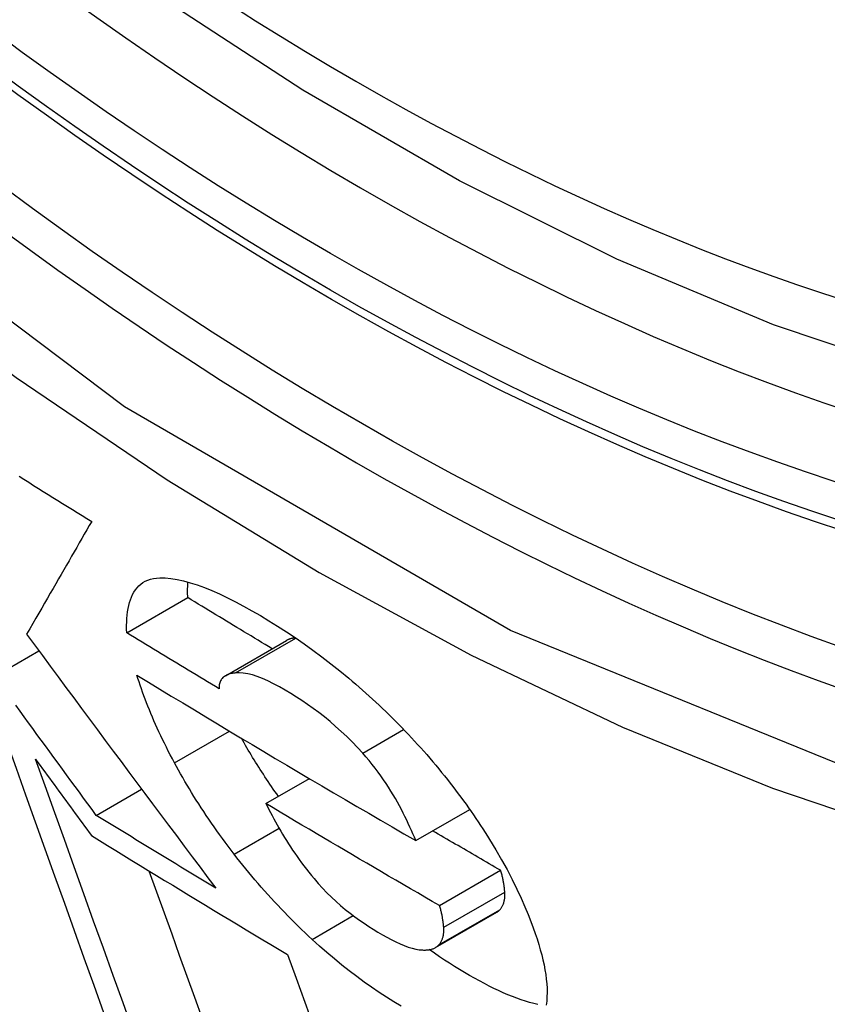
# Model space of a CAD drawing. Header units: inches. Extents: x 327.4 to 387.5, y 121.2 to 187.
# Tile 22 of 73: x 328.2203 to 328.2984, y 164.5702 to 164.6654. Entities that reach past the tile are written whole.
import ezdxf

# ---------------------------------------------------------------- set-up
doc = ezdxf.new("R2010")
doc.units = ezdxf.units.IN
doc.header["$MEASUREMENT"] = 0
doc.layers.add('Visible Edges(ANSI)', color=7, linetype='Continuous', lineweight=25)
doc.layers.add('Visible Tangent Edges(ANSI)', color=7, linetype='Continuous', lineweight=25)

msp = doc.modelspace()

# ---------------------------------------------------------------- linework, layer by layer
at = {"layer": 'Visible Edges(ANSI)'}
for p, q in [((328.230684, 164.606135), (328.236578, 164.609538)), ((328.240218, 164.601991), (328.246115, 164.605396)), ((328.21793, 164.60194), (328.222197, 164.604403)), ((328.244126, 164.589628), (328.248327, 164.592053)), ((328.227744, 164.588495), (328.232122, 164.591023)), ((328.258596, 164.586058), (328.263812, 164.58907)), ((328.260903, 164.579779), (328.266801, 164.583185)), ((328.260519, 164.575724), (328.266418, 164.57913))]:
    msp.add_line(p, q, dxfattribs=at)
at = {"layer": 'Visible Edges(ANSI)', "flags": 128}
for points in [[(328.417651, 164.639132), (328.40578, 164.633192), (328.393217, 164.628649), (328.380053, 164.625515), (328.366381, 164.623797), (328.35229, 164.6235), (328.337858, 164.624595), (328.323149, 164.62705), (328.30823, 164.630834), (328.293163, 164.635914), (328.278012, 164.642259), (328.262832, 164.649825), (328.247686, 164.658569), (328.232631, 164.668447), (328.217729, 164.679415), (328.203041, 164.691422), (328.188626, 164.70441), (328.174546, 164.718315), (328.160859, 164.733078)], [(328.220284, 164.621262), (328.22075, 164.620971), (328.221217, 164.62068), (328.221684, 164.620389), (328.222151, 164.620098), (328.222618, 164.619808), (328.223086, 164.619517), (328.223554, 164.619227), (328.224022, 164.618937), (328.224491, 164.618647), (328.22496, 164.618357), (328.225429, 164.618067), (328.225899, 164.617777), (328.226368, 164.617488), (328.226838, 164.617199), (328.227309, 164.61691)], [(328.227309, 164.61691), (328.227068, 164.616494), (328.226827, 164.616077), (328.226586, 164.615659), (328.226344, 164.61524), (328.2261, 164.614819), (328.225856, 164.614395), (328.22561, 164.613969), (328.225362, 164.61354), (328.225113, 164.613108), (328.224861, 164.612672), (328.224608, 164.612233), (328.224351, 164.611789), (328.224093, 164.61134), (328.223831, 164.610887), (328.223567, 164.610428), (328.223299, 164.609964), (328.223028, 164.609494), (328.222753, 164.609017), (328.222474, 164.608534), (328.222192, 164.608043), (328.221905, 164.607546), (328.221614, 164.60704), (328.221318, 164.606527), (328.221017, 164.606005)], [(328.230684, 164.606135), (328.230672, 164.606493), (328.23067, 164.606844), (328.230677, 164.607188), (328.230694, 164.607524), (328.230722, 164.607852), (328.23076, 164.608171), (328.23081, 164.608479), (328.230871, 164.608777), (328.230945, 164.609063), (328.231032, 164.609337), (328.231133, 164.609598), (328.231247, 164.609844), (328.231376, 164.610076), (328.23152, 164.610293), (328.231679, 164.610493), (328.231855, 164.610676), (328.232046, 164.610841), (328.232254, 164.610988), (328.232478, 164.611115), (328.23272, 164.611222), (328.23298, 164.611309), (328.233257, 164.611374), (328.233553, 164.611418), (328.233867, 164.61144)], [(328.233867, 164.61144), (328.234396, 164.611435), (328.234955, 164.611386), (328.235545, 164.611294), (328.236165, 164.611159), (328.236815, 164.610983), (328.237493, 164.610766), (328.238192, 164.61051), (328.238912, 164.610219), (328.239652, 164.609893), (328.24041, 164.609533), (328.241186, 164.609143), (328.241976, 164.608723), (328.24278, 164.608277), (328.243596, 164.607804), (328.244424, 164.607308), (328.245259, 164.606788), (328.246102, 164.606244), (328.246954, 164.605675), (328.247811, 164.605081), (328.248673, 164.604463), (328.249537, 164.60382), (328.250403, 164.603152), (328.251272, 164.602459), (328.252143, 164.601739)], [(328.236577, 164.609538), (328.236575, 164.609604), (328.236572, 164.609669), (328.23657, 164.609734), (328.236569, 164.609799), (328.236567, 164.609863), (328.236566, 164.609928), (328.236565, 164.609992), (328.236564, 164.610056), (328.236564, 164.61012), (328.236564, 164.610183), (328.236564, 164.610247), (328.236565, 164.61031), (328.236566, 164.610372), (328.236567, 164.610435), (328.236568, 164.610497), (328.23657, 164.610559), (328.236572, 164.610621), (328.236575, 164.610683), (328.236578, 164.610744), (328.236581, 164.610805), (328.236584, 164.610866), (328.236588, 164.610926), (328.236592, 164.610986), (328.236597, 164.611046)], [(328.244735, 164.604599), (328.244393, 164.604804), (328.244052, 164.605009), (328.243711, 164.605214), (328.24337, 164.60542), (328.243029, 164.605625), (328.242689, 164.60583), (328.242348, 164.606036), (328.242008, 164.606241), (328.241668, 164.606447), (328.241327, 164.606652), (328.240987, 164.606858), (328.240647, 164.607064), (328.240308, 164.607269), (328.239968, 164.607475), (328.239628, 164.607681), (328.239289, 164.607887), (328.23895, 164.608093), (328.23861, 164.608299), (328.238271, 164.608506), (328.237932, 164.608712), (328.237593, 164.608919), (328.237255, 164.609125), (328.236916, 164.609332), (328.236577, 164.609538)], [(328.221017, 164.606005), (328.221774, 164.604977), (328.222531, 164.60395), (328.223289, 164.602922), (328.224048, 164.601895), (328.224807, 164.600867), (328.225567, 164.59984), (328.226328, 164.598814), (328.227089, 164.597787), (328.22785, 164.596761), (328.228612, 164.595736), (328.229374, 164.594711), (328.230137, 164.593686), (328.230899, 164.592662), (328.231662, 164.591639), (328.232425, 164.590617), (328.233188, 164.589595), (328.233951, 164.588575), (328.234713, 164.587555), (328.235476, 164.586536), (328.236239, 164.585519), (328.237001, 164.584502), (328.237763, 164.583487), (328.238524, 164.582472), (328.239286, 164.58146)], [(328.239621, 164.600725), (328.239246, 164.60095), (328.238872, 164.601175), (328.238498, 164.6014), (328.238124, 164.601624), (328.23775, 164.601849), (328.237376, 164.602074), (328.237003, 164.602299), (328.23663, 164.602525), (328.236257, 164.60275), (328.235884, 164.602975), (328.235511, 164.6032), (328.235139, 164.603426), (328.234766, 164.603651), (328.234394, 164.603877), (328.234023, 164.604102), (328.233651, 164.604328), (328.233279, 164.604553), (328.232908, 164.604779), (328.232537, 164.605005), (328.232166, 164.605231), (328.231795, 164.605457), (328.231424, 164.605683), (328.231054, 164.605909), (328.230684, 164.606135)], [(328.246978, 164.605659), (328.246938, 164.605653), (328.246898, 164.605647), (328.246858, 164.605641), (328.246819, 164.605634), (328.24678, 164.605627), (328.246741, 164.60562), (328.246703, 164.605612), (328.246664, 164.605603), (328.246627, 164.605594), (328.246589, 164.605585), (328.246553, 164.605575), (328.246516, 164.605564), (328.24648, 164.605553), (328.246444, 164.605542), (328.246409, 164.60553), (328.246374, 164.605517), (328.24634, 164.605504), (328.246306, 164.60549), (328.246273, 164.605476), (328.24624, 164.605461), (328.246208, 164.605446), (328.246177, 164.60543), (328.246145, 164.605413), (328.246115, 164.605396)], [(328.235296, 164.593577), (328.235093, 164.593959), (328.234894, 164.594337), (328.2347, 164.594714), (328.234511, 164.595087), (328.234326, 164.595459), (328.234146, 164.595827), (328.233971, 164.596194), (328.2338, 164.596557), (328.233634, 164.596919), (328.233473, 164.597278), (328.233315, 164.597634), (328.233163, 164.597988), (328.233014, 164.59834), (328.23287, 164.598689), (328.232731, 164.599036), (328.232596, 164.59938), (328.232465, 164.599722), (328.232338, 164.600062), (328.232216, 164.600399), (328.232097, 164.600734), (328.231983, 164.601067), (328.231873, 164.601397), (328.231767, 164.601725), (328.231666, 164.602051)], [(328.231666, 164.602051), (328.232772, 164.601377), (328.23388, 164.600703), (328.23499, 164.600029), (328.236101, 164.599356), (328.237214, 164.598684), (328.238327, 164.598013), (328.239442, 164.597342), (328.240558, 164.596673), (328.241675, 164.596004), (328.242793, 164.595336), (328.243913, 164.594668), (328.245034, 164.594002), (328.246156, 164.593336), (328.24728, 164.592671), (328.248406, 164.592006), (328.249533, 164.591342), (328.250661, 164.590679), (328.251791, 164.590016), (328.252922, 164.589355), (328.254054, 164.588694), (328.255187, 164.588034), (328.256322, 164.587374), (328.257458, 164.586716), (328.258596, 164.586058)], [(328.241193, 164.602267), (328.241081, 164.602254), (328.24097, 164.602238), (328.240862, 164.602219), (328.240756, 164.602196), (328.240653, 164.602169), (328.240553, 164.602139), (328.240457, 164.602105), (328.240364, 164.602066), (328.240275, 164.602023), (328.240191, 164.601975), (328.240111, 164.601923), (328.240036, 164.601866), (328.239966, 164.601804), (328.239901, 164.601736), (328.239843, 164.601663), (328.23979, 164.601584), (328.239744, 164.6015), (328.239704, 164.601409), (328.239671, 164.601312), (328.239645, 164.601208), (328.239627, 164.601098), (328.239617, 164.600981), (328.239615, 164.600857), (328.239621, 164.600725)], [(328.253474, 164.594517), (328.252977, 164.595061), (328.252466, 164.595593), (328.25194, 164.596112), (328.251404, 164.596616), (328.250864, 164.597098), (328.250322, 164.59756), (328.249777, 164.598003), (328.249232, 164.598426), (328.248687, 164.59883), (328.248144, 164.599216), (328.247604, 164.599583), (328.24707, 164.599932), (328.246541, 164.600264), (328.246, 164.600589), (328.245428, 164.600917), (328.244869, 164.601216), (328.244327, 164.601482), (328.243803, 164.601715), (328.243298, 164.60191), (328.242818, 164.602066), (328.242367, 164.60218), (328.241946, 164.602251), (328.241555, 164.60228), (328.241193, 164.602267)], [(328.252143, 164.601739), (328.252472, 164.601461), (328.2528, 164.601179), (328.253128, 164.600896), (328.253454, 164.600609), (328.253779, 164.60032), (328.254103, 164.600028), (328.254426, 164.599734), (328.254748, 164.599436), (328.255068, 164.599137), (328.255388, 164.598834), (328.255706, 164.598528), (328.256023, 164.59822), (328.256338, 164.597909), (328.256652, 164.597595), (328.256965, 164.59728), (328.257274, 164.596962), (328.257581, 164.596643), (328.257886, 164.596322), (328.258187, 164.596), (328.258487, 164.595677), (328.258783, 164.595351), (328.259077, 164.595024), (328.259369, 164.594696), (328.259657, 164.594366)], [(328.227744, 164.588495), (328.227334, 164.589053), (328.226924, 164.589611), (328.226515, 164.59017), (328.226105, 164.590729), (328.225696, 164.591287), (328.225286, 164.591847), (328.224877, 164.592406), (328.224467, 164.592965), (328.224058, 164.593525), (328.223649, 164.594085), (328.22324, 164.594645), (328.22283, 164.595206), (328.222421, 164.595766), (328.222012, 164.596327), (328.221604, 164.596887), (328.221195, 164.597448), (328.220786, 164.598009), (328.220378, 164.59857), (328.21997, 164.599132)], [(328.219067, 164.595653), (328.219988, 164.593071), (328.220914, 164.590477), (328.221845, 164.587873), (328.22278, 164.585259), (328.223719, 164.582637), (328.22466, 164.580009), (328.225604, 164.577376), (328.226551, 164.574739), (328.227499, 164.5721), (328.228447, 164.569459)], [(328.245341, 164.590329), (328.245172, 164.590567), (328.245005, 164.590806), (328.244839, 164.591044), (328.244676, 164.591281), (328.244514, 164.591519), (328.244354, 164.591755), (328.244195, 164.591992), (328.244039, 164.592228), (328.243884, 164.592464), (328.24373, 164.592699), (328.243579, 164.592934), (328.243429, 164.593169), (328.24328, 164.593403), (328.243134, 164.593637), (328.242989, 164.593871), (328.242845, 164.594104), (328.242704, 164.594337), (328.242564, 164.594569), (328.242425, 164.594801), (328.242288, 164.595032), (328.242153, 164.595264), (328.242019, 164.595494), (328.241887, 164.595725), (328.241757, 164.595955)], [(328.258596, 164.586058), (328.258464, 164.58638), (328.258328, 164.586705), (328.258186, 164.587034), (328.258038, 164.587366), (328.257884, 164.587701), (328.257725, 164.588039), (328.257559, 164.58838), (328.257388, 164.588722), (328.25721, 164.589066), (328.257025, 164.589414), (328.256831, 164.589766), (328.256629, 164.590122), (328.256418, 164.590481), (328.256198, 164.590843), (328.255969, 164.591208), (328.255731, 164.591574), (328.255484, 164.591942), (328.255227, 164.592311), (328.25496, 164.59268), (328.254683, 164.593049), (328.254397, 164.593418), (328.2541, 164.593786), (328.253792, 164.594152), (328.253474, 164.594517)], [(328.259657, 164.594366), (328.259954, 164.594022), (328.260247, 164.593679), (328.260536, 164.593335), (328.260821, 164.592992), (328.261102, 164.592649), (328.261379, 164.592305), (328.261652, 164.591962), (328.261922, 164.591619), (328.262187, 164.591277), (328.262449, 164.590934), (328.262707, 164.590592), (328.262962, 164.590249), (328.263212, 164.589907), (328.263459, 164.589565), (328.263703, 164.589224), (328.263943, 164.588882), (328.264179, 164.588541), (328.264411, 164.588201), (328.264641, 164.58786), (328.264866, 164.58752), (328.265088, 164.58718), (328.265307, 164.586841), (328.265522, 164.586502), (328.265734, 164.586163)], [(328.221873, 164.593928), (328.222097, 164.59362), (328.222321, 164.593312), (328.222546, 164.593003), (328.222771, 164.592695), (328.222995, 164.592387), (328.22322, 164.592079), (328.223444, 164.591771), (328.223669, 164.591463), (328.223894, 164.591155), (328.224119, 164.590847), (328.224343, 164.590539), (328.224568, 164.590231), (328.224793, 164.589923), (328.225018, 164.589615), (328.225243, 164.589307), (328.225468, 164.589), (328.225693, 164.588692), (328.225918, 164.588384), (328.226143, 164.588077), (328.226368, 164.587769), (328.226593, 164.587462), (328.226818, 164.587154), (328.227043, 164.586847), (328.227268, 164.58654)], [(328.231281, 164.567735), (328.230329, 164.570376), (328.229379, 164.573016), (328.22843, 164.575653), (328.227483, 164.578287), (328.226538, 164.580915), (328.225597, 164.583537), (328.224659, 164.58615), (328.223725, 164.588754), (328.222796, 164.591347), (328.221873, 164.593928)], [(328.241045, 164.584762), (328.240757, 164.58514), (328.240473, 164.585516), (328.240194, 164.585892), (328.239919, 164.586267), (328.239648, 164.586641), (328.239382, 164.587014), (328.23912, 164.587387), (328.238863, 164.587758), (328.238609, 164.588129), (328.23836, 164.588498), (328.238115, 164.588867), (328.237874, 164.589235), (328.237638, 164.589602), (328.237405, 164.589968), (328.237177, 164.590334), (328.236952, 164.590698), (328.236731, 164.591061), (328.236515, 164.591423), (328.236302, 164.591785), (328.236093, 164.592145), (328.235888, 164.592505), (328.235687, 164.592863), (328.23549, 164.593221), (328.235296, 164.593577)], [(328.260903, 164.579779), (328.260198, 164.580187), (328.259494, 164.580594), (328.25879, 164.581002), (328.258087, 164.58141), (328.257384, 164.581819), (328.256682, 164.582227), (328.25598, 164.582636), (328.255279, 164.583045), (328.254579, 164.583454), (328.253878, 164.583864), (328.253179, 164.584274), (328.25248, 164.584684), (328.251781, 164.585094), (328.251083, 164.585505), (328.250385, 164.585916), (328.249688, 164.586327), (328.248991, 164.586739), (328.248294, 164.587151), (328.247598, 164.587563), (328.246903, 164.587976), (328.246208, 164.588388), (328.245513, 164.588801), (328.244819, 164.589214), (328.244126, 164.589628)], [(328.244126, 164.589628), (328.24427, 164.589343), (328.244417, 164.589055), (328.244569, 164.588764), (328.244724, 164.588471), (328.244884, 164.588176), (328.245048, 164.587879), (328.245216, 164.58758), (328.245388, 164.587279), (328.245564, 164.586977), (328.245744, 164.586674), (328.245929, 164.58637), (328.246118, 164.586065), (328.246312, 164.58576), (328.246509, 164.585454), (328.246711, 164.585149), (328.246918, 164.584843), (328.247131, 164.584536), (328.24735, 164.584228), (328.247574, 164.583919), (328.247804, 164.583611), (328.24804, 164.583302), (328.248282, 164.582994), (328.248529, 164.582686), (328.248783, 164.58238)], [(328.239286, 164.58146), (328.238802, 164.581752), (328.238319, 164.582044), (328.237836, 164.582336), (328.237353, 164.582629), (328.23687, 164.582921), (328.236388, 164.583214), (328.235906, 164.583506), (328.235424, 164.583799), (328.234942, 164.584092), (328.23446, 164.584385), (328.233979, 164.584678), (328.233498, 164.584971), (328.233017, 164.585264), (328.232537, 164.585558), (328.232056, 164.585851), (328.231576, 164.586144), (328.231097, 164.586438), (328.230617, 164.586732), (328.230138, 164.587025), (328.229658, 164.587319), (328.229179, 164.587613), (328.228701, 164.587907), (328.228222, 164.588201), (328.227744, 164.588495)], [(328.266801, 164.583185), (328.266527, 164.583344), (328.266252, 164.583502), (328.265978, 164.583661), (328.265704, 164.58382), (328.265429, 164.583979), (328.265155, 164.584137), (328.264881, 164.584296), (328.264607, 164.584455), (328.264333, 164.584614), (328.264059, 164.584773), (328.263785, 164.584932), (328.263512, 164.585091), (328.263238, 164.58525), (328.262964, 164.585409), (328.262691, 164.585569), (328.262417, 164.585728), (328.262144, 164.585887), (328.261871, 164.586046), (328.261598, 164.586206), (328.261324, 164.586365), (328.261051, 164.586525), (328.260778, 164.586684), (328.260505, 164.586844), (328.260232, 164.587003)], [(328.227268, 164.58654), (328.228051, 164.586058), (328.228834, 164.585577), (328.229618, 164.585096), (328.230403, 164.584615), (328.231188, 164.584134), (328.231974, 164.583653), (328.23276, 164.583173), (328.233546, 164.582693), (328.234334, 164.582214), (328.235121, 164.581735), (328.235909, 164.581256), (328.236697, 164.580777), (328.237486, 164.580299), (328.238276, 164.579821), (328.239065, 164.579343), (328.239856, 164.578866), (328.240647, 164.578389), (328.241438, 164.577912), (328.242231, 164.577435), (328.243023, 164.576959), (328.243817, 164.576483), (328.244611, 164.576007), (328.245405, 164.575531), (328.2462, 164.575056)], [(328.265734, 164.586163), (328.266331, 164.585179), (328.266892, 164.584208), (328.267419, 164.583249), (328.267911, 164.582304), (328.26837, 164.581373), (328.268781, 164.580489), (328.269143, 164.579666), (328.269456, 164.578911), (328.269724, 164.578229), (328.26995, 164.577625), (328.270142, 164.577083), (328.270319, 164.576552), (328.270483, 164.576029), (328.270633, 164.575517), (328.270768, 164.575014), (328.270888, 164.574521), (328.270993, 164.574038), (328.271082, 164.573566), (328.271156, 164.573105), (328.271214, 164.572655), (328.271255, 164.572217), (328.27128, 164.57179), (328.271288, 164.571375), (328.271278, 164.570972)], [(328.248584, 164.576515), (328.248243, 164.576834), (328.247904, 164.577155), (328.247566, 164.577478), (328.247231, 164.577804), (328.246898, 164.578132), (328.246567, 164.578463), (328.246238, 164.578796), (328.24591, 164.579132), (328.245586, 164.57947), (328.245263, 164.579811), (328.244942, 164.580154), (328.244623, 164.5805), (328.244307, 164.580849), (328.243993, 164.581199), (328.243682, 164.581551), (328.243375, 164.581904), (328.243072, 164.582258), (328.242772, 164.582613), (328.242475, 164.582969), (328.242182, 164.583326), (328.241893, 164.583684), (328.241607, 164.584042), (328.241324, 164.584402), (328.241045, 164.584762)], [(328.237997, 164.568849), (328.237261, 164.570889), (328.236526, 164.572929), (328.235791, 164.574969), (328.235056, 164.577008), (328.234323, 164.579045), (328.233591, 164.58108), (328.232861, 164.583112)], [(328.267197, 164.581088), (328.267191, 164.581167), (328.267184, 164.581247), (328.267176, 164.581327), (328.267167, 164.581408), (328.267158, 164.581491), (328.267148, 164.581574), (328.267137, 164.581657), (328.267126, 164.581742), (328.267113, 164.581827), (328.267099, 164.581913), (328.267085, 164.582), (328.26707, 164.582088), (328.267053, 164.582176), (328.267036, 164.582265), (328.267017, 164.582354), (328.266998, 164.582444), (328.266978, 164.582535), (328.266956, 164.582626), (328.266933, 164.582718), (328.266909, 164.58281), (328.266884, 164.582903), (328.266858, 164.582997), (328.26683, 164.583091), (328.266801, 164.583185)], [(328.248783, 164.58238), (328.249182, 164.581919), (328.249595, 164.581466), (328.250023, 164.581023), (328.250459, 164.580596), (328.250901, 164.580185), (328.251348, 164.579791), (328.251798, 164.579413), (328.252251, 164.579052), (328.252705, 164.578706), (328.253158, 164.578377), (328.253608, 164.578065), (328.254054, 164.577769), (328.254496, 164.577489), (328.254933, 164.577223), (328.255373, 164.576965), (328.255811, 164.576721), (328.256242, 164.576491), (328.256666, 164.57628), (328.257081, 164.576088), (328.257484, 164.575918), (328.257874, 164.575773), (328.258247, 164.575655), (328.258601, 164.575568), (328.258933, 164.575514)], [(328.26673, 164.579381), (328.266773, 164.579431), (328.266815, 164.579483), (328.266854, 164.579537), (328.266891, 164.579592), (328.266927, 164.579649), (328.26696, 164.579708), (328.266992, 164.579768), (328.267021, 164.579831), (328.267049, 164.579895), (328.267074, 164.579961), (328.267097, 164.580029), (328.267118, 164.580099), (328.267137, 164.580171), (328.267154, 164.580244), (328.267168, 164.58032), (328.267181, 164.580397), (328.267191, 164.580477), (328.267199, 164.580558), (328.267204, 164.580641), (328.267207, 164.580727), (328.267208, 164.580814), (328.267207, 164.580903), (328.267203, 164.580995), (328.267197, 164.581088)], [(328.261298, 164.577683), (328.261292, 164.577761), (328.261285, 164.577841), (328.261277, 164.577921), (328.261269, 164.578003), (328.261259, 164.578085), (328.261249, 164.578168), (328.261238, 164.578252), (328.261227, 164.578336), (328.261214, 164.578422), (328.2612, 164.578508), (328.261186, 164.578594), (328.261171, 164.578682), (328.261154, 164.57877), (328.261137, 164.578859), (328.261119, 164.578948), (328.261099, 164.579039), (328.261079, 164.579129), (328.261057, 164.57922), (328.261034, 164.579312), (328.26101, 164.579405), (328.260985, 164.579498), (328.260959, 164.579591), (328.260931, 164.579685), (328.260903, 164.579779)], [(328.266418, 164.57913), (328.266432, 164.579138), (328.266447, 164.579147), (328.266461, 164.579156), (328.266476, 164.579165), (328.26649, 164.579174), (328.266504, 164.579184), (328.266518, 164.579193), (328.266531, 164.579203), (328.266545, 164.579213), (328.266558, 164.579223), (328.266572, 164.579233), (328.266585, 164.579244), (328.266598, 164.579254), (328.26661, 164.579265), (328.266623, 164.579276), (328.266636, 164.579287), (328.266648, 164.579298), (328.26666, 164.57931), (328.266672, 164.579321), (328.266684, 164.579333), (328.266696, 164.579345), (328.266707, 164.579357), (328.266719, 164.579369), (328.26673, 164.579381)], [(328.260831, 164.575976), (328.260874, 164.576026), (328.260916, 164.576077), (328.260955, 164.576131), (328.260992, 164.576186), (328.261028, 164.576243), (328.261061, 164.576302), (328.261093, 164.576363), (328.261122, 164.576425), (328.26115, 164.576489), (328.261175, 164.576555), (328.261198, 164.576623), (328.261219, 164.576693), (328.261238, 164.576765), (328.261255, 164.576838), (328.261269, 164.576914), (328.261282, 164.576991), (328.261292, 164.577071), (328.2613, 164.577152), (328.261305, 164.577236), (328.261309, 164.577321), (328.261309, 164.577408), (328.261308, 164.577498), (328.261304, 164.577589), (328.261298, 164.577683)], [(328.257179, 164.570047), (328.256479, 164.570474), (328.255772, 164.570921), (328.255059, 164.571389), (328.254342, 164.571878), (328.253622, 164.572387), (328.252901, 164.572915), (328.25218, 164.573463), (328.251459, 164.574032), (328.250739, 164.574621), (328.25002, 164.575231), (328.249301, 164.575862), (328.248584, 164.576515)], [(328.258933, 164.575514), (328.259037, 164.575503), (328.259138, 164.575495), (328.259238, 164.575489), (328.259336, 164.575485), (328.259432, 164.575483), (328.259527, 164.575485), (328.259619, 164.575488), (328.259709, 164.575494), (328.259798, 164.575503), (328.259884, 164.575515), (328.259968, 164.575529), (328.26005, 164.575546), (328.260129, 164.575565), (328.260207, 164.575588), (328.260281, 164.575614), (328.260353, 164.575642), (328.260423, 164.575673), (328.260489, 164.575707), (328.260553, 164.575744), (328.260614, 164.575785), (328.260673, 164.575828), (328.260728, 164.575874), (328.260781, 164.575923), (328.260831, 164.575976)], [(328.270385, 164.570206), (328.269998, 164.570301), (328.269602, 164.57041), (328.269198, 164.570533), (328.268785, 164.570671), (328.268364, 164.570822), (328.267935, 164.570987), (328.267498, 164.571166), (328.267055, 164.571358), (328.266606, 164.571562), (328.266151, 164.571778), (328.265691, 164.572006), (328.265226, 164.572245), (328.264755, 164.572495), (328.264281, 164.572756), (328.263803, 164.573028), (328.26332, 164.573309), (328.262839, 164.573597), (328.262356, 164.573893), (328.261871, 164.574198), (328.261383, 164.574513), (328.260892, 164.574838), (328.260399, 164.575173), (328.259905, 164.575518)], [(328.2462, 164.575056), (328.24704, 164.572758), (328.247883, 164.57045), (328.248729, 164.568134)], [(328.271278, 164.570972), (328.271266, 164.570759), (328.271249, 164.570549), (328.271227, 164.570345), (328.2712, 164.570145)]]:
    msp.add_lwpolyline(points, dxfattribs=at)
at = {"layer": 'Visible Edges(ANSI)'}
msp.add_ellipse((328.253848, 164.905972), major_axis=(0.15748, -0.272764), ratio=0.57735, start_param=2.363977, end_param=7.060801, dxfattribs=at)
msp.add_ellipse((328.250368, 164.903963), major_axis=(0.159941, -0.277026), ratio=0.57735, dxfattribs=at)
at = {"layer": 'Visible Tangent Edges(ANSI)'}
for p, q in [((328.241193, 164.602267), (328.247019, 164.605631)), ((328.235296, 164.593577), (328.240607, 164.596643)), ((328.253474, 164.594517), (328.25743, 164.596801)), ((328.241045, 164.584762), (328.245392, 164.587272)), ((328.261298, 164.577683), (328.267197, 164.581088)), ((328.260831, 164.575976), (328.26673, 164.579381)), ((328.248584, 164.576515), (328.252563, 164.578812))]:
    msp.add_line(p, q, dxfattribs=at)
at = {"layer": 'Visible Tangent Edges(ANSI)', "flags": 128}
for points in [[(328.498804, 164.758759), (328.495885, 164.717554), (328.487476, 164.680508), (328.473718, 164.648392), (328.454978, 164.621975), (328.431732, 164.601905), (328.404505, 164.588659), (328.373797, 164.582414), (328.340214, 164.583322), (328.304627, 164.591363), (328.267767, 164.60635), (328.230471, 164.627989), (328.193675, 164.655703), (328.158036, 164.689007), (328.124462, 164.727087)], [(328.110655, 164.739721), (328.123127, 164.723676), (328.136036, 164.708214), (328.149342, 164.693389), (328.163003, 164.679256), (328.17696, 164.665882), (328.191137, 164.653332), (328.205494, 164.641637), (328.219992, 164.630826), (328.234593, 164.620927), (328.249259, 164.611969), (328.263948, 164.603984), (328.278571, 164.597025), (328.293074, 164.591113), (328.307414, 164.586258), (328.321547, 164.582472), (328.335431, 164.579763), (328.349022, 164.578144), (328.362277, 164.577625), (328.375144, 164.578211), (328.387548, 164.57989), (328.399462, 164.582647), (328.410863, 164.586473)]]:
    msp.add_lwpolyline(points, dxfattribs=at)
at = {"layer": 'Visible Tangent Edges(ANSI)'}
for centre, major_axis, start_param, end_param in [((328.252854, 164.905398), (-0.173181, 0.299958), 5.05527, 10.652693), ((328.252804, 164.905369), (0.150591, -0.26083), 4.097754, 6.89782)]:
    msp.add_ellipse(centre, major_axis=major_axis, ratio=0.57735, start_param=start_param, end_param=end_param, dxfattribs=at)
for centre, major_axis in [((328.253446, 164.90574), (-0.171108, 0.296368)), ((328.250472, 164.904023), (0.162695, -0.281797)), ((328.250368, 164.903963), (-0.162099, 0.280763))]:
    msp.add_ellipse(centre, major_axis=major_axis, ratio=0.57735, dxfattribs=at)

doc.saveas('drawing.dxf')
